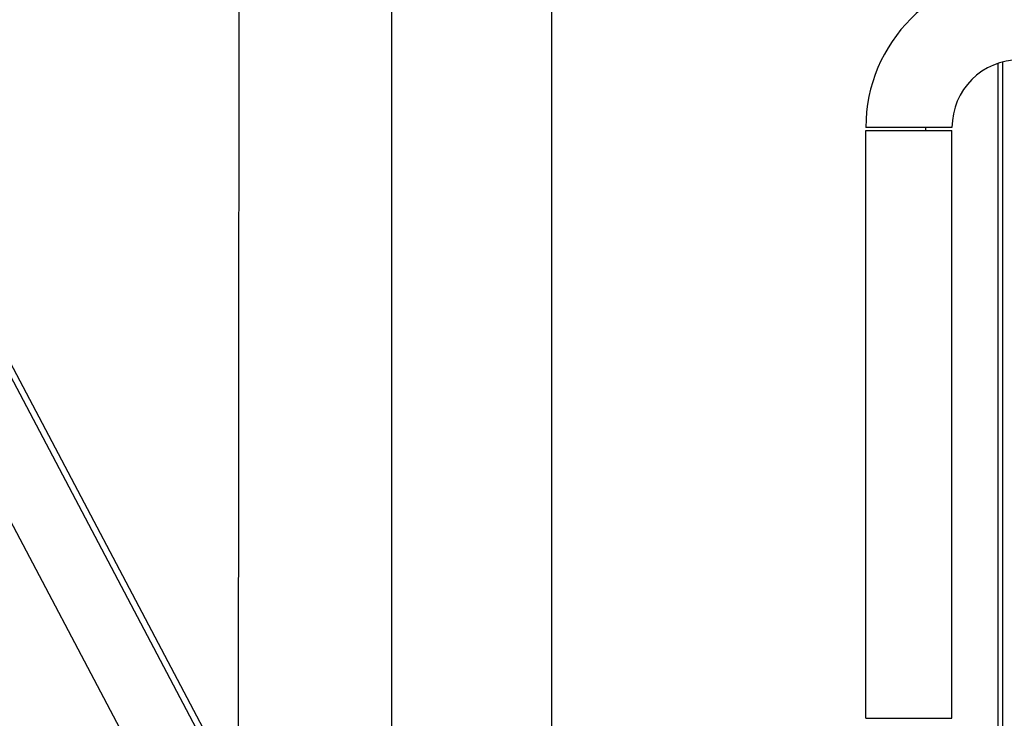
# Model space of a CAD drawing. Header units: inches. Extents: x 24 to 1128, y -94 to 748.
# Tile 10 of 256: x 174 to 214, y 180 to 209. Entities that reach past the tile are written whole.
import ezdxf

# ---------------------------------------------------------------- set-up
doc = ezdxf.new("R2010")
doc.units = ezdxf.units.IN
doc.header["$LTSCALE"] = 32
doc.header["$MEASUREMENT"] = 0
doc.layers.add('Dimension (ANSI)', color=7, linetype='Continuous', lineweight=25)
doc.layers.add('Visible (ANSI)', color=7, linetype='Continuous', lineweight=30)
doc.styles.add('Note Text (ANSI)', font='tahoma.ttf')
doc.dimstyles.new('Architectural (ANSI)', dxfattribs={"dimscale": 32, "dimtxt": 0.125, "dimasz": 0.098425, "dimexe": 0.125, "dimexo": 0.0625, "dimgap": 0.031496, "dimtad": 0, "dimtih": 1, "dimtoh": 1, "dimdec": 4, "dimrnd": 1e-08, "dimzin": 3, "dimdsep": 46, "dimlunit": 4, "dimtxsty": 'Note Text (ANSI)', "dimcen": 0.09, "dimdle": 0.393701, "dimclrd": 256, "dimclre": 256, "dimclrt": 256, "dimadec": 0, "dimazin": 3, "dimtfac": 0.96, "dimtofl": 0, "dimtmove": 0, "dimatfit": 3, "dimfxl": 1, "dimfrac": 2, "dimtolj": 1, "dimtzin": 12, "dimlwd": -1, "dimlwe": -1, "dimarcsym": 0})

# ---------------------------------------------------------------- blocks, each defined once
blk = doc.blocks.new('*D14')
at = {"layer": 'Defpoints', "color": 0, "transparency": 16777216}
for p in [(149.234, 411.858), (68.604, 136.289), (230.983, 136.289)]:
    blk.add_point(p, dxfattribs=at)
at = {"layer": 'Dimension (ANSI)', "transparency": 16777216}
for p, q in [((147.234, 411.858), (64.604, 411.858)), ((68.604, 408.708), (68.604, 248.851)), ((68.604, 139.438), (68.604, 241.785)), ((228.983, 136.289), (64.604, 136.289))]:
    blk.add_line(p, q, dxfattribs=at)
for points in [[(68.079, 408.708), (69.129, 408.708), (68.604, 411.858)], [(68.079, 139.438), (69.129, 139.438), (68.604, 136.289)]]:
    blk.add_solid(points, dxfattribs=at)
at = {"layer": 'Dimension (ANSI)', "transparency": 16777216, "insert": (53.797, 247.843), "char_height": 4, "attachment_point": 1, "style": 'Note Text (ANSI)'}
blk.add_mtext('\\A1;22\'-11 9/16"', dxfattribs=at)

msp = doc.modelspace()

# ---------------------------------------------------------------- linework, layer by layer
at = {"layer": 'Visible (ANSI)'}
for p, q in [((189.23402, 179.93187), (189.23402, 278.68787)), ((195.73402, 177.55687), (195.73402, 278.68787)), ((182.59795, 177.55687), (141.08472, 256.20794)), ((182.88064, 177.55687), (141.30581, 256.32463)), ((179.4884, 177.55687), (140.73402, 250.98101)), ((213.85802, 155.50037), (213.85802, 207.04496)), ((214.04552, 155.50037), (214.04552, 207.10055)), ((211.98302, 204.43787), (208.48302, 204.43787)), ((208.48302, 180.43187), (208.48302, 204.31287)), ((208.48302, 204.31287), (211.98302, 204.31287)), ((211.98302, 180.43187), (211.98302, 204.31287)), ((208.48302, 180.43187), (211.98302, 180.43187))]:
    msp.add_line(p, q, dxfattribs=at)
for radius in [6.25, 2.75]:
    msp.add_arc((214.73302, 204.43787), radius, 90, 180, dxfattribs=at)
msp.add_open_spline([(183.00284, 177.55687), (183.00532, 180.0019), (183.00776, 182.44308), (183.019, 193.86438), (183.02691, 202.45326), (183.0422, 220.76485), (183.04908, 230.03669), (183.0552, 239.27461)], degree=3, knots=[-230.78491226, -230.78491226, -230.78491226, -230.78491226, -211.52539134, -211.52539134, -141.31893043, -141.31893043, -67.0039797, -67.0039797, -67.0039797, -67.0039797], dxfattribs=at)
msp.add_open_spline([(210.90547, 204.43787), (210.90544, 204.3962), (210.9054, 204.35454), (210.90536, 204.31287)], degree=3, dxfattribs=at)

# ---------------------------------------------------------------- dimensions: what is measured, and where the dimension line sits
at = {"layer": 'Dimension (ANSI)'}
dim = msp.add_linear_dim(base=(68.6041, 136.28867), p1=(149.23402, 411.85787), p2=(230.98302, 136.28867), angle=90, dimstyle='Architectural (ANSI)', override={"dimgap": 0.031496, "dimdec": 4, "dimlfac": 1, "dimtol": 0, "dimlim": 0, "dimtp": 0, "dimtm": 0, "dimtdec": 2, "dimatfit": 1}, dxfattribs=at)
dim.commit()
dim.dimension.update_dxf_attribs({"geometry": '*D14', "text_midpoint": (68.6041, 245.31776), "dimtype": 160})

doc.saveas('drawing.dxf')
